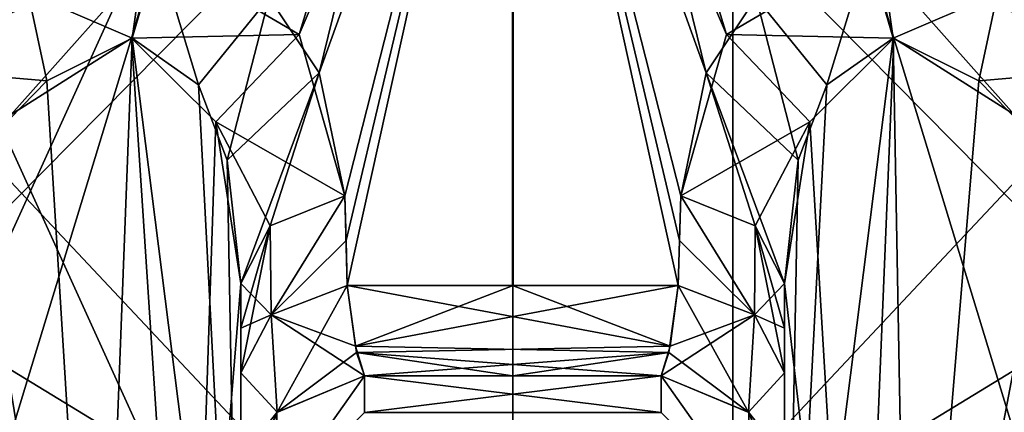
# Model space of a CAD drawing. Header units: millimetres. Extents: x -19 to 152, y -2 to 200.
# Tile 45 of 162: x 7.558 to 9.152, y 2.141 to 2.776. Entities that reach past the tile are written whole.
import ezdxf

# ---------------------------------------------------------------- set-up
doc = ezdxf.new("R2010")
doc.units = ezdxf.units.MM
doc.header["$LTSCALE"] = 65.185185
for name, color, linetype in [('1', 7, 'CONTINUOUS'), ('10', 7, 'CONTINUOUS'), ('100', 7, 'CONTINUOUS'), ('101', 7, 'CONTINUOUS'), ('102', 7, 'CONTINUOUS'), ('105', 7, 'CONTINUOUS'), ('106', 7, 'CONTINUOUS'), ('107', 7, 'CONTINUOUS'), ('108', 7, 'CONTINUOUS'), ('109', 7, 'CONTINUOUS'), ('134', 7, 'CONTINUOUS'), ('136', 7, 'CONTINUOUS'), ('137', 7, 'CONTINUOUS'), ('139', 7, 'CONTINUOUS'), ('143', 7, 'CONTINUOUS'), ('144', 7, 'CONTINUOUS'), ('145', 7, 'CONTINUOUS'), ('146', 7, 'CONTINUOUS'), ('147', 7, 'CONTINUOUS'), ('148', 7, 'CONTINUOUS'), ('149', 7, 'CONTINUOUS'), ('154', 7, 'CONTINUOUS'), ('155', 7, 'CONTINUOUS'), ('156', 7, 'CONTINUOUS'), ('157', 7, 'CONTINUOUS'), ('158', 7, 'CONTINUOUS'), ('159', 7, 'CONTINUOUS'), ('160', 7, 'CONTINUOUS'), ('672', 7, 'CONTINUOUS'), ('7', 7, 'CONTINUOUS'), ('784', 7, 'CONTINUOUS'), ('785', 7, 'CONTINUOUS'), ('797', 7, 'CONTINUOUS'), ('798', 7, 'CONTINUOUS'), ('799', 7, 'CONTINUOUS'), ('86', 7, 'CONTINUOUS'), ('88', 7, 'CONTINUOUS'), ('89', 7, 'CONTINUOUS'), ('90', 7, 'CONTINUOUS'), ('91', 7, 'CONTINUOUS'), ('92', 7, 'CONTINUOUS'), ('98', 7, 'CONTINUOUS'), ('99', 7, 'CONTINUOUS')]:
    doc.layers.add(name, color=color, linetype=linetype)

msp = doc.modelspace()

# ---------------------------------------------------------------- linework, layer by layer
at = {"layer": '1', "color": 7, "linetype": 'Continuous'}
for points in [[(8.3562, 3.3, -12.9586), (6.7887, 1.7141, -12.0016), (5.7581, 3.3, -11.4581), (8.3562, 3.3, -12.9586)], [(8.3562, 3.3, -6.9586), (5.7581, 3.3, -8.459), (8.3562, 1.7141, -7.3835), (8.3562, 3.3, -6.9586)], [(8.3562, 1.7141, -7.3835), (5.7581, 3.3, -8.459), (6.7887, 1.7141, -7.9156), (8.3562, 1.7141, -7.3835)], [(8.3562, 1.7141, -12.5336), (6.7887, 1.7141, -12.0016), (8.3562, 3.3, -12.9586), (8.3562, 1.7141, -12.5336)]]:
    msp.add_3dface(points, dxfattribs=at)
at = {"layer": '10', "color": 7, "linetype": 'Continuous'}
for points in [[(8.1162, 2.2, -8.1586), (8.1162, 2.2, -8.2684), (8.3561, 2.2, -8.2515), (8.1162, 2.2, -8.1586)], [(8.5962, 2.2, -8.1586), (8.1162, 2.2, -8.1586), (8.5962, 2.2, -8.2684), (8.5962, 2.2, -8.1586)], [(8.5962, 2.2, -8.2684), (8.1162, 2.2, -8.1586), (8.3561, 2.2, -8.2515), (8.5962, 2.2, -8.2684)], [(8.1162, 2.2, -11.7586), (8.5962, 2.2, -11.7586), (8.1162, 2.2, -11.6487), (8.1162, 2.2, -11.7586)], [(8.1162, 2.2, -11.6487), (8.5962, 2.2, -11.7586), (8.3563, 2.2, -11.6657), (8.1162, 2.2, -11.6487)], [(8.3563, 2.2, -11.6657), (8.5962, 2.2, -11.7586), (8.5962, 2.2, -11.6487), (8.3563, 2.2, -11.6657)]]:
    msp.add_3dface(points, dxfattribs=at)
at = {"layer": '100', "color": 7, "linetype": 'Continuous'}
for points in [[(8.5962, 2.2, -11.7586), (8.1162, 2.2, -11.7586), (8.1162, 2.1408, -11.9006), (8.5962, 2.2, -11.7586)], [(8.5962, 2.2, -11.7586), (8.1162, 2.1408, -11.9006), (8.5962, 2.1409, -11.9005), (8.5962, 2.2, -11.7586)]]:
    msp.add_3dface(points, dxfattribs=at)
at = {"layer": '101', "color": 7, "linetype": 'Continuous'}
for points in [[(8.7377, 2, -11.9), (8.5962, 2.2, -11.7586), (8.5962, 2.1409, -11.9005), (8.7377, 2, -11.9)], [(8.5962, 2.2, -11.7586), (8.7377, 2, -11.9), (8.7382, 2.1408, -11.7586), (8.5962, 2.2, -11.7586)]]:
    msp.add_3dface(points, dxfattribs=at)
at = {"layer": '102', "color": 7, "linetype": 'Continuous'}
for points in [[(8.5962, 2.2, -8.1586), (8.5962, 2.2, -8.2684), (8.7377, 2.1414, -8.2684), (8.5962, 2.2, -8.1586)], [(8.7382, 2.1409, -8.1586), (8.5962, 2.2, -8.1586), (8.7377, 2.1414, -8.2684), (8.7382, 2.1409, -8.1586)], [(8.7962, 2, -8.2684), (8.7382, 2.1409, -8.1586), (8.7377, 2.1414, -8.2684), (8.7962, 2, -8.2684)]]:
    msp.add_3dface(points, dxfattribs=at)
at = {"layer": '105', "color": 7, "linetype": 'Continuous'}
for points in [[(8.5962, 2.2, -11.6487), (8.5962, 2.2, -11.7586), (8.7382, 2.1408, -11.7586), (8.5962, 2.2, -11.6487)], [(8.5962, 2.2, -11.6487), (8.7382, 2.1408, -11.7586), (8.7377, 2.1414, -11.6487), (8.5962, 2.2, -11.6487)], [(8.7962, 2, -11.7586), (8.7962, 2, -11.6487), (8.7377, 2.1414, -11.6487), (8.7962, 2, -11.7586)], [(8.7382, 2.1408, -11.7586), (8.7962, 2, -11.7586), (8.7377, 2.1414, -11.6487), (8.7382, 2.1408, -11.7586)]]:
    msp.add_3dface(points, dxfattribs=at)
at = {"layer": '106', "color": 7, "linetype": 'Continuous'}
for points in [[(8.7377, 2, -8.0172), (8.5962, 2.2, -8.1586), (8.7382, 2.1409, -8.1586), (8.7377, 2, -8.0172)], [(8.5962, 2.2, -8.1586), (8.7377, 2, -8.0172), (8.5962, 2.1408, -8.0166), (8.5962, 2.2, -8.1586)]]:
    msp.add_3dface(points, dxfattribs=at)
at = {"layer": '107', "color": 7, "linetype": 'Continuous'}
for points in [[(8.1162, 2.2, -8.1586), (8.5962, 2.2, -8.1586), (8.5962, 2.1408, -8.0166), (8.1162, 2.2, -8.1586)], [(8.1162, 2.2, -8.1586), (8.5962, 2.1408, -8.0166), (8.1162, 2.1409, -8.0166), (8.1162, 2.2, -8.1586)]]:
    msp.add_3dface(points, dxfattribs=at)
at = {"layer": '108', "color": 7, "linetype": 'Continuous'}
for points in [[(8.1162, 2.2, -8.1586), (7.9748, 2, -8.0172), (7.9742, 2.1408, -8.1586), (8.1162, 2.2, -8.1586)], [(7.9748, 2, -8.0172), (8.1162, 2.2, -8.1586), (8.1162, 2.1409, -8.0166), (7.9748, 2, -8.0172)]]:
    msp.add_3dface(points, dxfattribs=at)
at = {"layer": '109', "color": 7, "linetype": 'Continuous'}
for points in [[(7.9743, 2.1409, -11.7586), (8.1162, 2.2, -11.7586), (7.9748, 2.1414, -11.6487), (7.9743, 2.1409, -11.7586)], [(8.1162, 2.2, -11.7586), (8.1162, 2.2, -11.6487), (7.9748, 2.1414, -11.6487), (8.1162, 2.2, -11.7586)], [(7.9162, 2, -11.6487), (7.9743, 2.1409, -11.7586), (7.9748, 2.1414, -11.6487), (7.9162, 2, -11.6487)]]:
    msp.add_3dface(points, dxfattribs=at)
at = {"layer": '134', "color": 7, "linetype": 'Continuous'}
for points in [[(7.0295, 2.3464, -10.2266), (8.2148, 3.5586, -9.9586), (7.0027, 2.3464, -9.9586), (7.0295, 2.3464, -10.2266)], [(7.0027, 2.3464, -9.9586), (8.2148, 3.5586, -9.9586), (7.0295, 2.3464, -9.6906), (7.0027, 2.3464, -9.9586)], [(7.1038, 2.4189, -10.2284), (8.2148, 3.5586, -9.9586), (7.0295, 2.3464, -10.2266), (7.1038, 2.4189, -10.2284)], [(7.0295, 2.3464, -9.6906), (8.2148, 3.5586, -9.9586), (7.1038, 2.4189, -9.6888), (7.0295, 2.3464, -9.6906)], [(7.1784, 2.4912, -10.2304), (8.2148, 3.5586, -9.9586), (7.1038, 2.4189, -10.2284), (7.1784, 2.4912, -10.2304)], [(7.1038, 2.4189, -9.6888), (8.2148, 3.5586, -9.9586), (7.1784, 2.4912, -9.6868), (7.1038, 2.4189, -9.6888)], [(8.2148, 3.5586, -9.9586), (8.2562, 3.5586, -9.8586), (7.1784, 2.4912, -9.6868), (8.2148, 3.5586, -9.9586)], [(7.4015, 2.6947, -10.2735), (8.2148, 3.5586, -9.9586), (7.1784, 2.4912, -10.2304), (7.4015, 2.6947, -10.2735)], [(7.1784, 2.4912, -9.6868), (8.2562, 3.5586, -9.8586), (7.4902, 2.7645, -9.6047), (7.1784, 2.4912, -9.6868)], [(7.572, 2.8191, -10.3596), (8.2148, 3.5586, -9.9586), (7.4015, 2.6947, -10.2735), (7.572, 2.8191, -10.3596)], [(7.4902, 2.7645, -9.6047), (8.2562, 3.5586, -9.8586), (7.7802, 2.8878, -9.386), (7.4902, 2.7645, -9.6047)], [(7.7802, 2.8878, -9.386), (8.2562, 3.5586, -9.8586), (8.0105, 2.7523, -9.0762), (7.7802, 2.8878, -9.386)], [(8.2562, 3.5586, -9.8586), (8.3562, 3.5586, -9.8172), (8.0105, 2.7523, -9.0762), (8.2562, 3.5586, -9.8586)], [(8.0105, 2.7523, -9.0762), (8.3562, 3.5586, -9.8172), (8.0844, 2.4912, -8.7808), (8.0105, 2.7523, -9.0762)], [(8.0844, 2.4912, -8.7808), (8.3562, 3.5586, -9.8172), (8.0865, 2.4189, -8.7062), (8.0844, 2.4912, -8.7808)], [(8.0865, 2.4189, -8.7062), (8.3562, 3.5586, -9.8172), (8.0882, 2.3464, -8.6318), (8.0865, 2.4189, -8.7062)], [(8.0882, 2.3464, -8.6318), (8.3562, 3.5586, -9.8172), (8.3557, 2.3464, -8.605), (8.0882, 2.3464, -8.6318)], [(8.3557, 2.3464, -8.605), (8.3562, 3.5586, -9.8172), (8.6242, 2.3464, -8.6318), (8.3557, 2.3464, -8.605)], [(8.3562, 3.5586, -9.8172), (8.4562, 3.5586, -9.8586), (8.6695, 2.6907, -8.9991), (8.3562, 3.5586, -9.8172)], [(8.628, 2.4912, -8.7808), (8.3562, 3.5586, -9.8172), (8.6695, 2.6907, -8.9991), (8.628, 2.4912, -8.7808)], [(8.3562, 3.5586, -9.8172), (8.628, 2.4912, -8.7808), (8.626, 2.4189, -8.7062), (8.3562, 3.5586, -9.8172)], [(8.6242, 2.3464, -8.6318), (8.3562, 3.5586, -9.8172), (8.626, 2.4189, -8.7062), (8.6242, 2.3464, -8.6318)], [(8.6695, 2.6907, -8.9991), (8.4562, 3.5586, -9.8586), (8.7503, 2.8122, -9.163), (8.6695, 2.6907, -8.9991)]]:
    msp.add_3dface(points, dxfattribs=at)
at = {"layer": '136', "color": 7, "linetype": 'Continuous'}
for points in [[(8.0429, 2.6907, -10.9181), (8.2562, 3.5586, -10.0586), (7.9622, 2.8122, -10.7541), (8.0429, 2.6907, -10.9181)], [(8.3562, 3.5586, -10.1), (8.2562, 3.5586, -10.0586), (8.0429, 2.6907, -10.9181), (8.3562, 3.5586, -10.1)], [(8.0844, 2.4912, -11.1364), (8.3562, 3.5586, -10.1), (8.0429, 2.6907, -10.9181), (8.0844, 2.4912, -11.1364)], [(8.0865, 2.4189, -11.211), (8.3562, 3.5586, -10.1), (8.0844, 2.4912, -11.1364), (8.0865, 2.4189, -11.211)], [(8.0882, 2.3464, -11.2853), (8.3562, 3.5586, -10.1), (8.0865, 2.4189, -11.211), (8.0882, 2.3464, -11.2853)], [(8.3568, 2.3464, -11.3121), (8.3562, 3.5586, -10.1), (8.0882, 2.3464, -11.2853), (8.3568, 2.3464, -11.3121)], [(8.4562, 3.5586, -10.0586), (8.3562, 3.5586, -10.1), (8.702, 2.7523, -10.841), (8.4562, 3.5586, -10.0586)], [(8.702, 2.7523, -10.841), (8.3562, 3.5586, -10.1), (8.628, 2.4912, -11.1364), (8.702, 2.7523, -10.841)], [(8.628, 2.4912, -11.1364), (8.3562, 3.5586, -10.1), (8.626, 2.4189, -11.211), (8.628, 2.4912, -11.1364)], [(8.626, 2.4189, -11.211), (8.3562, 3.5586, -10.1), (8.6242, 2.3464, -11.2853), (8.626, 2.4189, -11.211)], [(8.6242, 2.3464, -11.2853), (8.3562, 3.5586, -10.1), (8.3568, 2.3464, -11.3121), (8.6242, 2.3464, -11.2853)], [(8.4977, 3.5586, -9.9586), (8.4562, 3.5586, -10.0586), (9.534, 2.4912, -10.2304), (8.4977, 3.5586, -9.9586)], [(9.534, 2.4912, -10.2304), (8.4562, 3.5586, -10.0586), (9.2223, 2.7645, -10.3124), (9.534, 2.4912, -10.2304)], [(9.2223, 2.7645, -10.3124), (8.4562, 3.5586, -10.0586), (8.9323, 2.8878, -10.5311), (9.2223, 2.7645, -10.3124)], [(8.9323, 2.8878, -10.5311), (8.4562, 3.5586, -10.0586), (8.702, 2.7523, -10.841), (8.9323, 2.8878, -10.5311)], [(9.534, 2.4912, -9.6868), (8.4977, 3.5586, -9.9586), (9.6086, 2.4189, -9.6888), (9.534, 2.4912, -9.6868)], [(8.4977, 3.5586, -9.9586), (9.534, 2.4912, -9.6868), (9.311, 2.6947, -9.6436), (8.4977, 3.5586, -9.9586)], [(9.6086, 2.4189, -9.6888), (8.4977, 3.5586, -9.9586), (9.683, 2.3464, -9.6906), (9.6086, 2.4189, -9.6888)], [(9.683, 2.3464, -9.6906), (8.4977, 3.5586, -9.9586), (9.7098, 2.3464, -9.9586), (9.683, 2.3464, -9.6906)], [(9.7098, 2.3464, -9.9586), (8.4977, 3.5586, -9.9586), (9.683, 2.3464, -10.2266), (9.7098, 2.3464, -9.9586)], [(9.683, 2.3464, -10.2266), (8.4977, 3.5586, -9.9586), (9.6086, 2.4189, -10.2284), (9.683, 2.3464, -10.2266)], [(9.6086, 2.4189, -10.2284), (8.4977, 3.5586, -9.9586), (9.534, 2.4912, -10.2304), (9.6086, 2.4189, -10.2284)], [(9.1405, 2.8191, -9.5575), (8.4977, 3.5586, -9.9586), (9.311, 2.6947, -9.6436), (9.1405, 2.8191, -9.5575)]]:
    msp.add_3dface(points, dxfattribs=at)
at = {"layer": '137', "color": 7, "linetype": 'Continuous'}
for points in [[(8.0882, 2.3464, -8.6318), (8.3557, 2.3464, -8.605), (8.6109, 2.2483, -8.4878), (8.0882, 2.3464, -8.6318)], [(8.0882, 2.3464, -8.6318), (8.6109, 2.2483, -8.4878), (8.1035, 2.2381, -8.4642), (8.0882, 2.3464, -8.6318)], [(8.3557, 2.3464, -8.605), (8.6242, 2.3464, -8.6318), (8.6109, 2.2483, -8.4878), (8.3557, 2.3464, -8.605)], [(8.6109, 2.2483, -8.4878), (8.5962, 2.2, -8.2684), (8.1035, 2.2381, -8.4642), (8.6109, 2.2483, -8.4878)], [(8.3561, 2.2, -8.2515), (8.1162, 2.2, -8.2684), (8.1035, 2.2381, -8.4642), (8.3561, 2.2, -8.2515)], [(8.5962, 2.2, -8.2684), (8.3561, 2.2, -8.2515), (8.1035, 2.2381, -8.4642), (8.5962, 2.2, -8.2684)]]:
    msp.add_3dface(points, dxfattribs=at)
at = {"layer": '139', "color": 7, "linetype": 'Continuous'}
for points in [[(8.3568, 2.3464, -11.3121), (8.0882, 2.3464, -11.2853), (8.1016, 2.2483, -11.4294), (8.3568, 2.3464, -11.3121)], [(8.6242, 2.3464, -11.2853), (8.3568, 2.3464, -11.3121), (8.1016, 2.2483, -11.4294), (8.6242, 2.3464, -11.2853)], [(8.6242, 2.3464, -11.2853), (8.1016, 2.2483, -11.4294), (8.609, 2.2381, -11.4529), (8.6242, 2.3464, -11.2853)], [(8.1016, 2.2483, -11.4294), (8.1162, 2.2, -11.6487), (8.609, 2.2381, -11.4529), (8.1016, 2.2483, -11.4294)], [(8.1162, 2.2, -11.6487), (8.3563, 2.2, -11.6657), (8.609, 2.2381, -11.4529), (8.1162, 2.2, -11.6487)], [(8.3563, 2.2, -11.6657), (8.5962, 2.2, -11.6487), (8.609, 2.2381, -11.4529), (8.3563, 2.2, -11.6657)]]:
    msp.add_3dface(points, dxfattribs=at)
at = {"layer": '143', "color": 7, "linetype": 'Continuous'}
for points in [[(9.1405, 2.8191, -9.5575), (8.972, 2.7464, -9.3428), (8.9612, 2.8229, -9.3536), (9.1405, 2.8191, -9.5575)], [(9.1405, 2.8191, -9.5575), (9.1102, 2.6777, -9.446), (8.972, 2.7464, -9.3428), (9.1405, 2.8191, -9.5575)], [(9.1405, 2.8191, -9.5575), (9.311, 2.6947, -9.6436), (9.1102, 2.6777, -9.446), (9.1405, 2.8191, -9.5575)], [(9.311, 2.6947, -9.6436), (9.2316, 2.5533, -9.4955), (9.1102, 2.6777, -9.446), (9.311, 2.6947, -9.6436)]]:
    msp.add_3dface(points, dxfattribs=at)
at = {"layer": '144', "color": 7, "linetype": 'Continuous'}
for points in [[(8.7503, 2.8122, -9.163), (8.9306, 2.8878, -9.3843), (8.8647, 2.6708, -9.1969), (8.7503, 2.8122, -9.163)], [(8.9306, 2.8878, -9.3843), (8.972, 2.7464, -9.3428), (8.8647, 2.6708, -9.1969), (8.9306, 2.8878, -9.3843)], [(8.972, 2.7464, -9.3428), (8.9306, 2.8878, -9.3843), (8.9612, 2.8229, -9.3536), (8.972, 2.7464, -9.3428)], [(8.6695, 2.6907, -8.9991), (8.7503, 2.8122, -9.163), (8.8183, 2.5492, -9.0798), (8.6695, 2.6907, -8.9991)], [(8.7503, 2.8122, -9.163), (8.8647, 2.6708, -9.1969), (8.8183, 2.5492, -9.0798), (8.7503, 2.8122, -9.163)], [(8.628, 2.4912, -8.7808), (8.6695, 2.6907, -8.9991), (8.7485, 2.4427, -8.8281), (8.628, 2.4912, -8.7808)], [(8.7962, 2.3498, -8.9186), (8.6695, 2.6907, -8.9991), (8.8183, 2.5492, -9.0798), (8.7962, 2.3498, -8.9186)], [(8.6695, 2.6907, -8.9991), (8.7962, 2.3498, -8.9186), (8.7485, 2.4427, -8.8281), (8.6695, 2.6907, -8.9991)]]:
    msp.add_3dface(points, dxfattribs=at)
at = {"layer": '145', "color": 7, "linetype": 'Continuous'}
for points in [[(8.628, 2.4912, -8.7808), (8.6242, 2.3464, -8.6318), (8.626, 2.4189, -8.7062), (8.628, 2.4912, -8.7808)], [(8.6242, 2.3464, -8.6318), (8.628, 2.4912, -8.7808), (8.7472, 2.2987, -8.6786), (8.6242, 2.3464, -8.6318)], [(8.628, 2.4912, -8.7808), (8.7485, 2.4427, -8.8281), (8.7472, 2.2987, -8.6786), (8.628, 2.4912, -8.7808)], [(8.7485, 2.4427, -8.8281), (8.7962, 2.3498, -8.9186), (8.7472, 2.2987, -8.6786), (8.7485, 2.4427, -8.8281)], [(8.7962, 2.3498, -8.9186), (8.7962, 2.2774, -8.8444), (8.7472, 2.2987, -8.6786), (8.7962, 2.3498, -8.9186)], [(8.7962, 2.2774, -8.8444), (8.7962, 2.205, -8.7704), (8.7472, 2.2987, -8.6786), (8.7962, 2.2774, -8.8444)]]:
    msp.add_3dface(points, dxfattribs=at)
at = {"layer": '146', "color": 7, "linetype": 'Continuous'}
for points in [[(8.6109, 2.2483, -8.4878), (8.6242, 2.3464, -8.6318), (8.7472, 2.2987, -8.6786), (8.6109, 2.2483, -8.4878)], [(8.5962, 2.2, -8.2684), (8.6109, 2.2483, -8.4878), (8.7472, 2.2987, -8.6786), (8.5962, 2.2, -8.2684)], [(8.7377, 2.1414, -8.2684), (8.5962, 2.2, -8.2684), (8.7472, 2.2987, -8.6786), (8.7377, 2.1414, -8.2684)], [(8.7962, 2.205, -8.7704), (8.7377, 2.1414, -8.2684), (8.7472, 2.2987, -8.6786), (8.7962, 2.205, -8.7704)], [(8.7962, 2.205, -8.7704), (8.7962, 2.0676, -8.5723), (8.7377, 2.1414, -8.2684), (8.7962, 2.205, -8.7704)], [(8.7962, 2.0676, -8.5723), (8.7962, 2, -8.2684), (8.7377, 2.1414, -8.2684), (8.7962, 2.0676, -8.5723)]]:
    msp.add_3dface(points, dxfattribs=at)
at = {"layer": '147', "color": 7, "linetype": 'Continuous'}
for points in [[(8.0882, 2.3464, -8.6318), (7.9748, 2.1414, -8.2684), (7.9652, 2.2987, -8.6786), (8.0882, 2.3464, -8.6318)], [(8.0882, 2.3464, -8.6318), (8.1035, 2.2381, -8.4642), (7.9748, 2.1414, -8.2684), (8.0882, 2.3464, -8.6318)], [(7.9748, 2.1414, -8.2684), (7.9162, 2.205, -8.7704), (7.9652, 2.2987, -8.6786), (7.9748, 2.1414, -8.2684)], [(8.1035, 2.2381, -8.4642), (8.1162, 2.2, -8.2684), (7.9748, 2.1414, -8.2684), (8.1035, 2.2381, -8.4642)], [(7.9162, 2, -8.2684), (7.9162, 2.0534, -8.5398), (7.9162, 2.205, -8.7704), (7.9162, 2, -8.2684)], [(7.9162, 2, -8.2684), (7.9162, 2.205, -8.7704), (7.9748, 2.1414, -8.2684), (7.9162, 2, -8.2684)]]:
    msp.add_3dface(points, dxfattribs=at)
at = {"layer": '148', "color": 7, "linetype": 'Continuous'}
for points in [[(8.0844, 2.4912, -8.7808), (7.9652, 2.2987, -8.6786), (7.964, 2.4427, -8.8281), (8.0844, 2.4912, -8.7808)], [(8.0844, 2.4912, -8.7808), (8.0865, 2.4189, -8.7062), (7.9652, 2.2987, -8.6786), (8.0844, 2.4912, -8.7808)], [(7.9162, 2.205, -8.7704), (7.9162, 2.2774, -8.8444), (7.964, 2.4427, -8.8281), (7.9162, 2.205, -8.7704)], [(7.9652, 2.2987, -8.6786), (7.9162, 2.205, -8.7704), (7.964, 2.4427, -8.8281), (7.9652, 2.2987, -8.6786)], [(7.9162, 2.2774, -8.8444), (7.9162, 2.3498, -8.9186), (7.964, 2.4427, -8.8281), (7.9162, 2.2774, -8.8444)], [(8.0865, 2.4189, -8.7062), (8.0882, 2.3464, -8.6318), (7.9652, 2.2987, -8.6786), (8.0865, 2.4189, -8.7062)]]:
    msp.add_3dface(points, dxfattribs=at)
at = {"layer": '149', "color": 7, "linetype": 'Continuous'}
for points in [[(7.4902, 2.7645, -9.6047), (7.7802, 2.8878, -9.386), (7.5449, 2.6231, -9.4733), (7.4902, 2.7645, -9.6047)], [(7.7802, 2.8878, -9.386), (7.7394, 2.7464, -9.3439), (7.5449, 2.6231, -9.4733), (7.7802, 2.8878, -9.386)], [(7.7802, 2.8878, -9.386), (8.0105, 2.7523, -9.0762), (7.7394, 2.7464, -9.3439), (7.7802, 2.8878, -9.386)], [(8.0105, 2.7523, -9.0762), (7.8756, 2.6109, -9.1355), (7.7394, 2.7464, -9.3439), (8.0105, 2.7523, -9.0762)], [(8.0105, 2.7523, -9.0762), (8.0844, 2.4912, -8.7808), (7.8756, 2.6109, -9.1355), (8.0105, 2.7523, -9.0762)], [(7.9162, 2.3498, -8.9186), (7.8756, 2.6109, -9.1355), (7.964, 2.4427, -8.8281), (7.9162, 2.3498, -8.9186)], [(7.8756, 2.6109, -9.1355), (8.0844, 2.4912, -8.7808), (7.964, 2.4427, -8.8281), (7.8756, 2.6109, -9.1355)]]:
    msp.add_3dface(points, dxfattribs=at)
at = {"layer": '154', "color": 7, "linetype": 'Continuous'}
for points in [[(7.572, 2.8191, -10.3596), (7.7405, 2.7464, -10.5743), (7.7513, 2.8229, -10.5635), (7.572, 2.8191, -10.3596)], [(7.572, 2.8191, -10.3596), (7.4015, 2.6947, -10.2735), (7.6023, 2.6777, -10.4712), (7.572, 2.8191, -10.3596)], [(7.572, 2.8191, -10.3596), (7.6023, 2.6777, -10.4712), (7.7405, 2.7464, -10.5743), (7.572, 2.8191, -10.3596)], [(7.4015, 2.6947, -10.2735), (7.4809, 2.5533, -10.4216), (7.6023, 2.6777, -10.4712), (7.4015, 2.6947, -10.2735)]]:
    msp.add_3dface(points, dxfattribs=at)
at = {"layer": '155', "color": 7, "linetype": 'Continuous'}
for points in [[(7.7819, 2.8878, -10.5329), (7.7405, 2.7464, -10.5743), (7.8478, 2.6708, -10.7202), (7.7819, 2.8878, -10.5329)], [(7.7405, 2.7464, -10.5743), (7.7819, 2.8878, -10.5329), (7.7513, 2.8229, -10.5635), (7.7405, 2.7464, -10.5743)], [(7.9622, 2.8122, -10.7541), (7.7819, 2.8878, -10.5329), (7.8478, 2.6708, -10.7202), (7.9622, 2.8122, -10.7541)], [(7.9622, 2.8122, -10.7541), (7.8478, 2.6708, -10.7202), (7.8942, 2.5492, -10.8374), (7.9622, 2.8122, -10.7541)], [(8.0429, 2.6907, -10.9181), (7.9622, 2.8122, -10.7541), (7.8942, 2.5492, -10.8374), (8.0429, 2.6907, -10.9181)], [(7.9162, 2.3498, -10.9986), (8.0429, 2.6907, -10.9181), (7.8942, 2.5492, -10.8374), (7.9162, 2.3498, -10.9986)], [(8.0429, 2.6907, -10.9181), (7.9162, 2.3498, -10.9986), (7.964, 2.4427, -11.0891), (8.0429, 2.6907, -10.9181)], [(8.0844, 2.4912, -11.1364), (8.0429, 2.6907, -10.9181), (7.964, 2.4427, -11.0891), (8.0844, 2.4912, -11.1364)]]:
    msp.add_3dface(points, dxfattribs=at)
at = {"layer": '156', "color": 7, "linetype": 'Continuous'}
for points in [[(8.0844, 2.4912, -11.1364), (7.964, 2.4427, -11.0891), (7.9652, 2.2987, -11.2385), (8.0844, 2.4912, -11.1364)], [(8.0882, 2.3464, -11.2853), (8.0844, 2.4912, -11.1364), (7.9652, 2.2987, -11.2385), (8.0882, 2.3464, -11.2853)], [(8.0882, 2.3464, -11.2853), (8.0865, 2.4189, -11.211), (8.0844, 2.4912, -11.1364), (8.0882, 2.3464, -11.2853)], [(7.964, 2.4427, -11.0891), (7.9162, 2.3498, -10.9986), (7.9652, 2.2987, -11.2385), (7.964, 2.4427, -11.0891)], [(7.9162, 2.3498, -10.9986), (7.9162, 2.2774, -11.0727), (7.9652, 2.2987, -11.2385), (7.9162, 2.3498, -10.9986)], [(7.9162, 2.2774, -11.0727), (7.9162, 2.205, -11.1467), (7.9652, 2.2987, -11.2385), (7.9162, 2.2774, -11.0727)]]:
    msp.add_3dface(points, dxfattribs=at)
at = {"layer": '157', "color": 7, "linetype": 'Continuous'}
for points in [[(8.1016, 2.2483, -11.4294), (8.0882, 2.3464, -11.2853), (7.9652, 2.2987, -11.2385), (8.1016, 2.2483, -11.4294)], [(7.9162, 2.205, -11.1467), (7.9748, 2.1414, -11.6487), (7.9652, 2.2987, -11.2385), (7.9162, 2.205, -11.1467)], [(8.1162, 2.2, -11.6487), (8.1016, 2.2483, -11.4294), (7.9652, 2.2987, -11.2385), (8.1162, 2.2, -11.6487)], [(7.9748, 2.1414, -11.6487), (8.1162, 2.2, -11.6487), (7.9652, 2.2987, -11.2385), (7.9748, 2.1414, -11.6487)], [(7.9162, 2.205, -11.1467), (7.9162, 2.0676, -11.3449), (7.9748, 2.1414, -11.6487), (7.9162, 2.205, -11.1467)], [(7.9162, 2.0676, -11.3449), (7.9162, 2, -11.6487), (7.9748, 2.1414, -11.6487), (7.9162, 2.0676, -11.3449)]]:
    msp.add_3dface(points, dxfattribs=at)
at = {"layer": '158', "color": 7, "linetype": 'Continuous'}
for points in [[(8.6242, 2.3464, -11.2853), (8.609, 2.2381, -11.4529), (8.7377, 2.1414, -11.6487), (8.6242, 2.3464, -11.2853)], [(8.6242, 2.3464, -11.2853), (8.7377, 2.1414, -11.6487), (8.7472, 2.2987, -11.2385), (8.6242, 2.3464, -11.2853)], [(8.7377, 2.1414, -11.6487), (8.7962, 2.205, -11.1467), (8.7472, 2.2987, -11.2385), (8.7377, 2.1414, -11.6487)], [(8.609, 2.2381, -11.4529), (8.5962, 2.2, -11.6487), (8.7377, 2.1414, -11.6487), (8.609, 2.2381, -11.4529)], [(8.7962, 2, -11.6487), (8.7962, 2.205, -11.1467), (8.7377, 2.1414, -11.6487), (8.7962, 2, -11.6487)], [(8.7962, 2, -11.6487), (8.7962, 2.0534, -11.3774), (8.7962, 2.205, -11.1467), (8.7962, 2, -11.6487)]]:
    msp.add_3dface(points, dxfattribs=at)
at = {"layer": '159', "color": 7, "linetype": 'Continuous'}
for points in [[(8.628, 2.4912, -11.1364), (8.626, 2.4189, -11.211), (8.7472, 2.2987, -11.2385), (8.628, 2.4912, -11.1364)], [(8.628, 2.4912, -11.1364), (8.7472, 2.2987, -11.2385), (8.7485, 2.4427, -11.0891), (8.628, 2.4912, -11.1364)], [(8.7472, 2.2987, -11.2385), (8.7962, 2.205, -11.1467), (8.7485, 2.4427, -11.0891), (8.7472, 2.2987, -11.2385)], [(8.7962, 2.205, -11.1467), (8.7962, 2.2774, -11.0727), (8.7485, 2.4427, -11.0891), (8.7962, 2.205, -11.1467)], [(8.7962, 2.2774, -11.0727), (8.7962, 2.3498, -10.9986), (8.7485, 2.4427, -11.0891), (8.7962, 2.2774, -11.0727)], [(8.626, 2.4189, -11.211), (8.6242, 2.3464, -11.2853), (8.7472, 2.2987, -11.2385), (8.626, 2.4189, -11.211)]]:
    msp.add_3dface(points, dxfattribs=at)
at = {"layer": '160', "color": 7, "linetype": 'Continuous'}
for points in [[(8.9323, 2.8878, -10.5311), (8.702, 2.7523, -10.841), (8.9731, 2.7464, -10.5732), (8.9323, 2.8878, -10.5311)], [(9.2223, 2.7645, -10.3124), (8.9323, 2.8878, -10.5311), (9.1676, 2.6231, -10.4439), (9.2223, 2.7645, -10.3124)], [(8.9323, 2.8878, -10.5311), (8.9731, 2.7464, -10.5732), (9.1676, 2.6231, -10.4439), (8.9323, 2.8878, -10.5311)], [(8.702, 2.7523, -10.841), (8.628, 2.4912, -11.1364), (8.8368, 2.6109, -10.7816), (8.702, 2.7523, -10.841)], [(8.702, 2.7523, -10.841), (8.8368, 2.6109, -10.7816), (8.9731, 2.7464, -10.5732), (8.702, 2.7523, -10.841)], [(8.8368, 2.6109, -10.7816), (8.628, 2.4912, -11.1364), (8.7485, 2.4427, -11.0891), (8.8368, 2.6109, -10.7816)], [(8.7962, 2.3498, -10.9986), (8.8368, 2.6109, -10.7816), (8.7485, 2.4427, -11.0891), (8.7962, 2.3498, -10.9986)]]:
    msp.add_3dface(points, dxfattribs=at)
at = {"layer": '672', "color": 7, "linetype": 'Continuous'}
for points in [[(8.7658, 4.8, -15.0307), (0, 1, -17.4), (8.7658, 30.8, -15.0307), (8.7658, 4.8, -15.0307)], [(8.7658, 30.8, -15.0307), (0, 1, -17.4), (4.5402, 30.8, -16.7972), (8.7658, 30.8, -15.0307)], [(0, 1, 17.4), (10.2267, 1, 14.0774), (0, 30.8, 17.4), (0, 1, 17.4)], [(0, 30.8, 17.4), (10.2267, 1, 14.0774), (9.365, 30.8, 14.6648), (0, 30.8, 17.4)], [(10.2267, 1, -14.0774), (0, 1, -17.4), (8.7658, 4.8, -15.0307), (10.2267, 1, -14.0774)], [(10.2267, 1, -14.0774), (8.7658, 4.8, -15.0307), (11.1853, 4.8, -13.3284), (10.2267, 1, -14.0774)]]:
    msp.add_3dface(points, dxfattribs=at)
at = {"layer": '7', "color": 7, "linetype": 'Continuous'}
for points in [[(8.3562, 1.7141, -12.5336), (8.3562, 3.3, -12.9586), (10.9544, 3.3, -11.4581), (8.3562, 1.7141, -12.5336)], [(9.9238, 1.7141, -12.0016), (8.3562, 1.7141, -12.5336), (10.9544, 3.3, -11.4581), (9.9238, 1.7141, -12.0016)], [(8.3562, 3.3, -6.9586), (8.3562, 1.7141, -7.3835), (9.9238, 1.7141, -7.9156), (8.3562, 3.3, -6.9586)], [(8.3562, 3.3, -6.9586), (9.9238, 1.7141, -7.9156), (10.9544, 3.3, -8.459), (8.3562, 3.3, -6.9586)]]:
    msp.add_3dface(points, dxfattribs=at)
at = {"layer": '784', "color": 7, "linetype": 'Continuous'}
for points in [[(6.8067, 0, -12.6433), (9.9058, 0, -12.6433), (6.8059, 3.3, -12.6428), (6.8067, 0, -12.6433)], [(9.9058, 0, -12.6433), (9.9066, 3.3, -12.6428), (6.8059, 3.3, -12.6428), (9.9058, 0, -12.6433)]]:
    msp.add_3dface(points, dxfattribs=at)
at = {"layer": '785', "color": 7, "linetype": 'Continuous'}
for points in [[(6.8067, 0, -7.2738), (6.8059, 3.3, -7.2743), (9.9066, 3.3, -7.2743), (6.8067, 0, -7.2738)], [(9.9058, 0, -7.2738), (6.8067, 0, -7.2738), (9.9066, 3.3, -7.2743), (9.9058, 0, -7.2738)]]:
    msp.add_3dface(points, dxfattribs=at)
at = {"layer": '797', "color": 7, "linetype": 'Continuous'}
for points in [[(11.3372, 0, 2.625), (8.7122, 0, 2.625), (8.7122, 5, 2.625), (11.3372, 0, 2.625)], [(11.3372, 0, 2.625), (8.7122, 5, 2.625), (11.3372, 5, 2.625), (11.3372, 0, 2.625)]]:
    msp.add_3dface(points, dxfattribs=at)
at = {"layer": '798', "color": 7, "linetype": 'Continuous'}
for points in [[(6.4393, 0, 1.3128), (6.4389, 5, 1.3125), (8.7122, 5, 2.625), (6.4393, 0, 1.3128)], [(6.4393, 0, -1.3128), (8.7122, 0, -2.625), (6.4389, 5, -1.3125), (6.4393, 0, -1.3128)], [(8.7122, 0, -2.625), (8.7122, 5, -2.625), (6.4389, 5, -1.3125), (8.7122, 0, -2.625)], [(8.7122, 0, 2.625), (6.4393, 0, 1.3128), (8.7122, 5, 2.625), (8.7122, 0, 2.625)]]:
    msp.add_3dface(points, dxfattribs=at)
at = {"layer": '799', "color": 7, "linetype": 'Continuous'}
for points in [[(8.7122, 0, -2.625), (11.3372, 0, -2.625), (11.3372, 5, -2.625), (8.7122, 0, -2.625)], [(8.7122, 0, -2.625), (11.3372, 5, -2.625), (8.7122, 5, -2.625), (8.7122, 0, -2.625)]]:
    msp.add_3dface(points, dxfattribs=at)
at = {"layer": '86', "color": 7, "linetype": 'Continuous'}
for points in [[(8.7962, 1.3579, -8.9186), (8.7962, 1.4613, -8.5335), (8.7962, 2.3498, -8.9186), (8.7962, 1.3579, -8.9186)], [(8.7962, 2.3498, -8.9186), (8.7962, 1.4613, -8.5335), (8.7962, 2.2774, -8.8444), (8.7962, 2.3498, -8.9186)], [(8.7962, 2.2774, -11.0727), (8.7962, 1.3579, -10.9986), (8.7962, 2.3498, -10.9986), (8.7962, 2.2774, -11.0727)], [(8.7962, 2.2774, -8.8444), (8.7962, 1.4613, -8.5335), (8.7962, 2.205, -8.7704), (8.7962, 2.2774, -8.8444)], [(8.7962, 2.205, -11.1467), (8.7962, 1.3579, -10.9986), (8.7962, 2.2774, -11.0727), (8.7962, 2.205, -11.1467)], [(8.7962, 2.205, -8.7704), (8.7962, 1.4613, -8.5335), (8.7962, 2.0676, -8.5723), (8.7962, 2.205, -8.7704)], [(8.7962, 2.0534, -11.3774), (8.7962, 1.3579, -10.9986), (8.7962, 2.205, -11.1467), (8.7962, 2.0534, -11.3774)]]:
    msp.add_3dface(points, dxfattribs=at)
at = {"layer": '88', "color": 7, "linetype": 'Continuous'}
for points in [[(7.9162, 2.2774, -8.8444), (7.9162, 1.3579, -8.9186), (7.9162, 2.3498, -8.9186), (7.9162, 2.2774, -8.8444)], [(7.9162, 1.3579, -10.9986), (7.9162, 1.4613, -11.3836), (7.9162, 2.3498, -10.9986), (7.9162, 1.3579, -10.9986)], [(7.9162, 2.3498, -10.9986), (7.9162, 1.4613, -11.3836), (7.9162, 2.2774, -11.0727), (7.9162, 2.3498, -10.9986)], [(7.9162, 2.205, -8.7704), (7.9162, 1.3579, -8.9186), (7.9162, 2.2774, -8.8444), (7.9162, 2.205, -8.7704)], [(7.9162, 2.2774, -11.0727), (7.9162, 1.4613, -11.3836), (7.9162, 2.205, -11.1467), (7.9162, 2.2774, -11.0727)], [(7.9162, 2.0534, -8.5398), (7.9162, 1.3579, -8.9186), (7.9162, 2.205, -8.7704), (7.9162, 2.0534, -8.5398)], [(7.9162, 2.205, -11.1467), (7.9162, 1.4613, -11.3836), (7.9162, 2.0676, -11.3449), (7.9162, 2.205, -11.1467)]]:
    msp.add_3dface(points, dxfattribs=at)
at = {"layer": '89', "color": 7, "linetype": 'Continuous'}
for points in [[(8.8368, 2.6109, -10.7816), (8.9142, 1.3223, -10.6414), (8.9731, 2.7464, -10.5732), (8.8368, 2.6109, -10.7816)], [(8.9142, 1.3223, -10.6414), (9.3962, 1.3579, -10.3986), (8.9731, 2.7464, -10.5732), (8.9142, 1.3223, -10.6414)], [(8.9731, 2.7464, -10.5732), (9.3962, 1.3579, -10.3986), (9.1676, 2.6231, -10.4439), (8.9731, 2.7464, -10.5732)], [(8.7962, 2.3498, -10.9986), (8.9142, 1.3223, -10.6414), (8.8368, 2.6109, -10.7816), (8.7962, 2.3498, -10.9986)], [(8.7962, 2.3498, -10.9986), (8.7962, 1.3579, -10.9986), (8.9142, 1.3223, -10.6414), (8.7962, 2.3498, -10.9986)]]:
    msp.add_3dface(points, dxfattribs=at)
at = {"layer": '90', "color": 7, "linetype": 'Continuous'}
for points in [[(7.6023, 2.6777, -10.4712), (7.6862, 1.3219, -10.5262), (7.7405, 2.7464, -10.5743), (7.6023, 2.6777, -10.4712)], [(7.6862, 1.3219, -10.5262), (7.9162, 1.3579, -10.9986), (7.7405, 2.7464, -10.5743), (7.6862, 1.3219, -10.5262)], [(7.7405, 2.7464, -10.5743), (7.9162, 1.3579, -10.9986), (7.8478, 2.6708, -10.7202), (7.7405, 2.7464, -10.5743)], [(7.4809, 2.5533, -10.4216), (7.6862, 1.3219, -10.5262), (7.6023, 2.6777, -10.4712), (7.4809, 2.5533, -10.4216)], [(7.8478, 2.6708, -10.7202), (7.9162, 1.3579, -10.9986), (7.8942, 2.5492, -10.8374), (7.8478, 2.6708, -10.7202)], [(7.3162, 2.3498, -10.3986), (7.6862, 1.3219, -10.5262), (7.4809, 2.5533, -10.4216), (7.3162, 2.3498, -10.3986)], [(7.9162, 1.3579, -10.9986), (7.9162, 2.3498, -10.9986), (7.8942, 2.5492, -10.8374), (7.9162, 1.3579, -10.9986)], [(7.3162, 2.3498, -10.3986), (7.3162, 1.3579, -10.3986), (7.6862, 1.3219, -10.5262), (7.3162, 2.3498, -10.3986)]]:
    msp.add_3dface(points, dxfattribs=at)
at = {"layer": '91', "color": 7, "linetype": 'Continuous'}
for points in [[(8.9977, 1.3212, -9.3671), (8.7962, 1.3579, -8.9186), (8.972, 2.7464, -9.3428), (8.9977, 1.3212, -9.3671)], [(8.972, 2.7464, -9.3428), (8.7962, 1.3579, -8.9186), (8.8647, 2.6708, -9.1969), (8.972, 2.7464, -9.3428)], [(9.1102, 2.6777, -9.446), (8.9977, 1.3212, -9.3671), (8.972, 2.7464, -9.3428), (9.1102, 2.6777, -9.446)], [(9.2316, 2.5533, -9.4955), (8.9977, 1.3212, -9.3671), (9.1102, 2.6777, -9.446), (9.2316, 2.5533, -9.4955)], [(8.8647, 2.6708, -9.1969), (8.7962, 1.3579, -8.9186), (8.8183, 2.5492, -9.0798), (8.8647, 2.6708, -9.1969)], [(8.7962, 1.3579, -8.9186), (8.7962, 2.3498, -8.9186), (8.8183, 2.5492, -9.0798), (8.7962, 1.3579, -8.9186)], [(9.3962, 2.3498, -9.5186), (8.9977, 1.3212, -9.3671), (9.2316, 2.5533, -9.4955), (9.3962, 2.3498, -9.5186)], [(9.3962, 2.3498, -9.5186), (9.3962, 1.3579, -9.5186), (8.9977, 1.3212, -9.3671), (9.3962, 2.3498, -9.5186)]]:
    msp.add_3dface(points, dxfattribs=at)
at = {"layer": '92', "color": 7, "linetype": 'Continuous'}
for points in [[(7.8328, 1.3249, -9.2238), (7.3162, 1.3579, -9.5186), (7.7394, 2.7464, -9.3439), (7.8328, 1.3249, -9.2238)], [(7.7394, 2.7464, -9.3439), (7.3162, 1.3579, -9.5186), (7.5449, 2.6231, -9.4733), (7.7394, 2.7464, -9.3439)], [(7.8756, 2.6109, -9.1355), (7.8328, 1.3249, -9.2238), (7.7394, 2.7464, -9.3439), (7.8756, 2.6109, -9.1355)], [(7.9162, 2.3498, -8.9186), (7.8328, 1.3249, -9.2238), (7.8756, 2.6109, -9.1355), (7.9162, 2.3498, -8.9186)], [(7.9162, 2.3498, -8.9186), (7.9162, 1.3579, -8.9186), (7.8328, 1.3249, -9.2238), (7.9162, 2.3498, -8.9186)]]:
    msp.add_3dface(points, dxfattribs=at)
at = {"layer": '98', "color": 7, "linetype": 'Continuous'}
for points in [[(8.1162, 2.2, -8.2684), (8.1162, 2.2, -8.1586), (7.9742, 2.1408, -8.1586), (8.1162, 2.2, -8.2684)], [(7.9748, 2.1414, -8.2684), (8.1162, 2.2, -8.2684), (7.9742, 2.1408, -8.1586), (7.9748, 2.1414, -8.2684)], [(7.9162, 2, -8.1586), (7.9162, 2, -8.2684), (7.9748, 2.1414, -8.2684), (7.9162, 2, -8.1586)], [(7.9162, 2, -8.1586), (7.9748, 2.1414, -8.2684), (7.9742, 2.1408, -8.1586), (7.9162, 2, -8.1586)]]:
    msp.add_3dface(points, dxfattribs=at)
at = {"layer": '99', "color": 7, "linetype": 'Continuous'}
for points in [[(7.9748, 2, -11.9), (8.1162, 2.2, -11.7586), (7.9743, 2.1409, -11.7586), (7.9748, 2, -11.9)], [(8.1162, 2.2, -11.7586), (7.9748, 2, -11.9), (8.1162, 2.1408, -11.9006), (8.1162, 2.2, -11.7586)]]:
    msp.add_3dface(points, dxfattribs=at)

doc.saveas('drawing.dxf')
